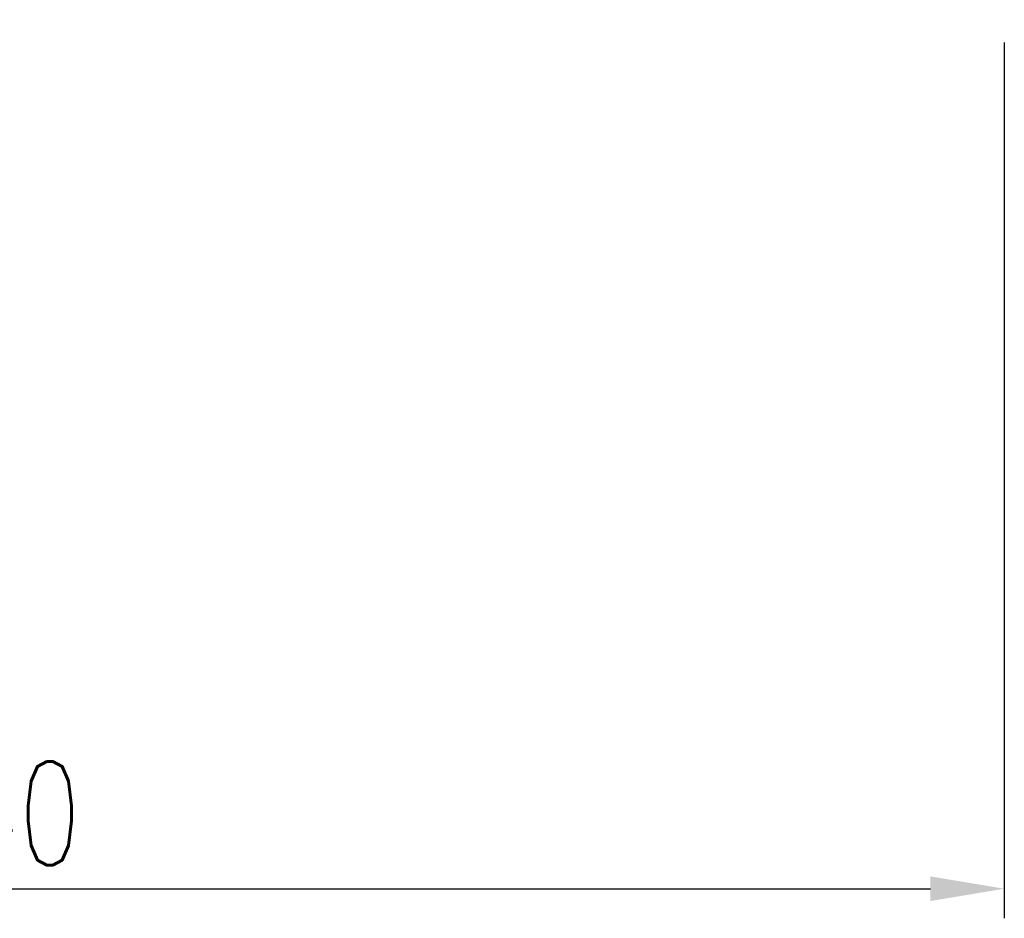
# Model space of a CAD drawing. Extents: x 23 to 149, y 34 to 103.
# Tile 23 of 45: x 120 to 140, y 34 to 52. Entities that reach past the tile are written whole.
import ezdxf

# ---------------------------------------------------------------- set-up
doc = ezdxf.new("R2010")
doc.units = 0
doc.header["$LTSCALE"] = 2
doc.header["$MEASUREMENT"] = 0
doc.header["$PDMODE"] = 1
doc.layers.get('DEFPOINTS').update_dxf_attribs({"linetype": 'CONTINUOUS'})
doc.layers.add('DIM', color=4, linetype='CONTINUOUS')
doc.styles.add('DIM-7', font='SIMPLEX.shx', dxfattribs={"width": 0.7, "bigfont": 'chineset.shx'})
doc.dimstyles.new('CNS', dxfattribs={"dimtxt": 3.5, "dimasz": 2.5, "dimexe": 1, "dimexo": 1.5, "dimgap": 0.09, "dimtad": 0, "dimdsep": 46, "dimtxsty": 'DIM-7', "dimcen": 0.09, "dimclrd": 1, "dimclre": 1, "dimclrt": 4, "dimadec": 0, "dimazin": 0, "dimtfac": 1, "dimtix": 1, "dimtmove": 2, "dimatfit": 3, "dimfxl": 1, "dimtvp": 0.971429, "dimtolj": 1, "dimarcsym": 0})

# ---------------------------------------------------------------- blocks, each defined once
blk = doc.blocks.new('*D1')
at = {"layer": 'DEFPOINTS', "color": 0, "transparency": 16777216}
for p in [(140.414, 52.327), (100.414, 43.327), (140.414, 34.258)]:
    blk.add_point(p, dxfattribs=at)
at = {"layer": 'DIM', "color": 7, "lineweight": -2, "transparency": 16777216}
for p, q in [((140.414, 51.427), (140.414, 33.658)), ((100.414, 42.427), (100.414, 33.658)), ((101.914, 34.258), (138.914, 34.258))]:
    blk.add_line(p, q, dxfattribs=at)
at = {"layer": 'DIM', "color": 7, "transparency": 16777216}
for points in [[(101.914, 34.508), (101.914, 34.008), (100.414, 34.258)], [(138.914, 34.508), (138.914, 34.008), (140.414, 34.258)]]:
    blk.add_solid(points, dxfattribs=at)
at = {"layer": 'DIM', "color": 7, "transparency": 16777216, "insert": (120.414, 35.788), "char_height": 2.1, "attachment_point": 5, "style": 'DIM-7'}
blk.add_mtext('\\A1;40', dxfattribs=at)

msp = doc.modelspace()

# ---------------------------------------------------------------- dimensions: what is measured, and where the dimension line sits
at = {"layer": 'DIM', "color": 7}
dim = msp.add_linear_dim(base=(140.414, 34.258), p1=(100.414, 43.327), p2=(140.414, 52.327), dimstyle='CNS', override={"dimscale": 0.6, "dimgap": 0.8, "dimtad": 1, "dimclrd": 7, "dimclre": 7, "dimclrt": 7, "dimtol": 0, "dimlim": 0, "dimtp": -0.009, "dimtm": 0.025, "dimtfac": 0.6, "dimtdec": 3, "dimtmove": 1}, dxfattribs=at)
dim.commit()
dim.dimension.update_dxf_attribs({"geometry": '*D1', "text_midpoint": (120.414, 35.788)})

doc.saveas('drawing.dxf')
